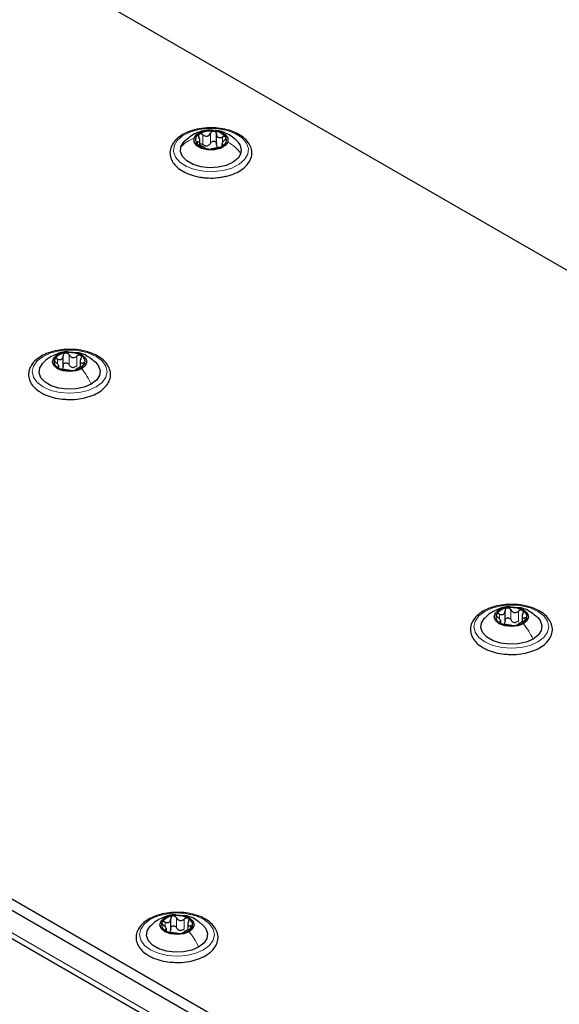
# Paper-space layout 'Blatt4' of a CAD drawing. Header units: millimetres. Extents: x 5 to 418, y 2 to 292.
# Tile 77 of 111: x 124 to 137, y 229 to 253. Entities that reach past the tile are written whole.
import ezdxf

# ---------------------------------------------------------------- set-up
doc = ezdxf.new("R2010")
doc.units = ezdxf.units.MM

psp = doc.layouts.new('Blatt4')

# ---------------------------------------------------------------- linework, layer by layer
at = {"color": 7, "linetype": 'Continuous', "lineweight": 25}
for p, q in [((167.69, 229.324), (109.707, 262.797)), ((90.097, 251.34), (147.844, 218.003)), ((90.097, 251.068), (147.844, 217.731)), ((90.757, 250.006), (147.066, 217.499)), ((128.595, 249.818), (128.595, 249.935)), ((128.99, 249.849), (128.99, 250.087)), ((129.121, 249.846), (129.121, 249.797)), ((125.311, 244.496), (125.311, 244.759)), ((125.208, 244.467), (125.208, 244.535)), ((125.72, 244.655), (125.72, 244.492)), ((135.918, 238.373), (135.918, 238.636)), ((135.814, 238.344), (135.814, 238.412)), ((136.327, 238.532), (136.327, 238.369)), ((127.892, 230.977), (127.892, 231.241)), ((127.789, 230.949), (127.789, 231.017)), ((128.301, 231.137), (128.301, 230.974))]:
    psp.add_line(p, q, dxfattribs=at)
at = {"color": 7, "linetype": 'Continuous', "lineweight": 18}
for p, q in [((147.019, 217.663), (90.804, 250.115)), ((128.667, 249.829), (128.667, 250.067)), ((128.847, 249.865), (128.847, 250.103)), ((129.134, 249.881), (129.134, 250.014)), ((128.534, 249.839), (128.534, 249.895)), ((129.145, 249.8), (129.145, 249.827)), ((125.452, 244.544), (125.452, 244.783)), ((125.637, 244.516), (125.637, 244.754)), ((125.176, 244.566), (125.176, 244.683)), ((125.188, 244.473), (125.188, 244.495)), ((125.789, 244.526), (125.789, 244.588)), ((135.783, 238.443), (135.783, 238.56)), ((136.059, 238.421), (136.059, 238.659)), ((136.243, 238.393), (136.243, 238.631)), ((135.795, 238.35), (135.795, 238.372)), ((136.396, 238.403), (136.396, 238.465)), ((128.033, 231.026), (128.033, 231.264)), ((128.218, 230.998), (128.218, 231.236)), ((127.757, 231.047), (127.757, 231.164)), ((128.37, 231.008), (128.37, 231.07)), ((127.769, 230.954), (127.769, 230.977))]:
    psp.add_line(p, q, dxfattribs=at)
at = {"color": 7, "linetype": 'Continuous', "lineweight": 18, "flags": 128}
for points in [[(127.975, 249.799), (128.049, 249.928), (128.179, 250.041), (128.355, 250.131), (128.565, 250.191), (128.795, 250.218), (129.03, 250.21), (129.253, 250.167), (129.449, 250.092), (129.604, 249.991), (129.709, 249.869), (129.756, 249.736), (129.742, 249.601), (129.667, 249.472), (129.537, 249.359), (129.361, 249.269), (129.151, 249.209), (128.921, 249.182), (128.686, 249.19), (128.464, 249.233), (128.268, 249.308), (128.112, 249.41), (128.007, 249.531), (127.96, 249.664), (127.975, 249.799)], [(124.828, 244.747), (125.014, 244.83), (125.231, 244.882), (125.464, 244.899), (125.697, 244.882), (125.914, 244.83), (126.1, 244.747), (126.243, 244.64), (126.333, 244.514), (126.364, 244.38), (126.333, 244.245), (126.243, 244.12), (126.1, 244.012), (125.914, 243.93), (125.697, 243.878), (125.464, 243.86), (125.231, 243.878), (125.014, 243.93), (124.828, 244.012), (124.685, 244.12), (124.595, 244.245), (124.564, 244.38), (124.595, 244.514), (124.685, 244.64), (124.828, 244.747)], [(135.434, 238.624), (135.621, 238.707), (135.838, 238.759), (136.071, 238.776), (136.304, 238.759), (136.521, 238.707), (136.707, 238.624), (136.85, 238.517), (136.94, 238.391), (136.971, 238.257), (136.94, 238.122), (136.85, 237.997), (136.707, 237.889), (136.521, 237.807), (136.304, 237.755), (136.071, 237.737), (135.838, 237.755), (135.621, 237.807), (135.434, 237.889), (135.291, 237.997), (135.201, 238.122), (135.171, 238.257), (135.201, 238.391), (135.291, 238.517), (135.434, 238.624)], [(127.409, 231.229), (127.595, 231.311), (127.812, 231.363), (128.045, 231.381), (128.278, 231.363), (128.495, 231.311), (128.681, 231.229), (128.824, 231.121), (128.914, 230.996), (128.945, 230.861), (128.914, 230.727), (128.824, 230.602), (128.681, 230.494), (128.495, 230.412), (128.278, 230.36), (128.045, 230.342), (127.812, 230.36), (127.595, 230.412), (127.409, 230.494), (127.266, 230.602), (127.176, 230.727), (127.145, 230.861), (127.176, 230.996), (127.266, 231.121), (127.409, 231.229)]]:
    psp.add_lwpolyline(points, dxfattribs=at)
at = {"color": 7, "linetype": 'Continuous', "lineweight": 25, "flags": 128}
for points in [[(128.453, 249.984), (128.514, 250.07), (128.627, 250.136), (128.776, 250.172), (128.937, 250.172), (129.086, 250.137), (129.2, 250.071), (129.262, 249.986), (129.263, 249.893)], [(128.138, 249.781), (128.207, 249.895), (128.218, 249.907)], [(129.263, 249.893), (129.202, 249.807), (129.089, 249.741), (128.94, 249.705), (128.779, 249.705), (128.63, 249.74), (128.516, 249.805), (128.454, 249.891), (128.453, 249.984)], [(129.578, 249.619), (129.509, 249.505), (129.388, 249.407), (129.224, 249.333), (129.03, 249.289), (128.822, 249.277), (128.617, 249.3), (128.432, 249.356), (128.281, 249.439), (128.177, 249.543), (128.128, 249.661), (128.138, 249.781)], [(125.756, 244.45), (125.622, 244.398), (125.464, 244.38), (125.306, 244.398), (125.172, 244.45), (125.083, 244.527), (125.052, 244.618), (125.083, 244.709), (125.172, 244.786)], [(125.172, 244.786), (125.306, 244.838), (125.464, 244.856), (125.622, 244.838), (125.756, 244.786), (125.845, 244.709), (125.877, 244.618), (125.845, 244.527), (125.756, 244.45)], [(125.983, 244.081), (125.815, 244.008), (125.62, 243.966), (125.412, 243.958), (125.208, 243.983), (125.025, 244.041), (124.877, 244.126), (124.777, 244.232), (124.733, 244.35), (124.747, 244.47), (124.82, 244.583), (124.825, 244.588)], [(126.094, 244.597), (126.151, 244.528), (126.195, 244.41), (126.181, 244.29), (126.108, 244.177), (125.983, 244.081)], [(136.362, 238.327), (136.228, 238.275), (136.071, 238.257), (135.913, 238.275), (135.779, 238.327), (135.69, 238.404), (135.658, 238.495), (135.69, 238.586), (135.779, 238.663)], [(135.779, 238.663), (135.913, 238.715), (136.071, 238.733), (136.228, 238.715), (136.362, 238.663), (136.452, 238.586), (136.483, 238.495), (136.452, 238.404), (136.362, 238.327)], [(136.589, 237.957), (136.422, 237.885), (136.226, 237.843), (136.018, 237.835), (135.814, 237.86), (135.631, 237.918), (135.484, 238.003), (135.384, 238.109), (135.339, 238.227), (135.354, 238.347), (135.427, 238.46), (135.432, 238.465)], [(136.701, 238.473), (136.758, 238.405), (136.802, 238.287), (136.787, 238.167), (136.714, 238.054), (136.589, 237.957)], [(128.337, 230.931), (128.203, 230.88), (128.045, 230.862), (127.887, 230.88), (127.753, 230.931), (127.664, 231.009), (127.632, 231.1), (127.664, 231.191), (127.753, 231.268)], [(127.753, 231.268), (127.887, 231.32), (128.045, 231.338), (128.203, 231.32), (128.337, 231.268), (128.426, 231.191), (128.457, 231.1), (128.426, 231.009), (128.337, 230.931)], [(128.563, 230.562), (128.396, 230.49), (128.201, 230.448), (127.993, 230.439), (127.789, 230.465), (127.605, 230.523), (127.458, 230.608), (127.358, 230.714), (127.313, 230.831), (127.328, 230.951), (127.401, 231.064), (127.406, 231.069)], [(128.675, 231.078), (128.732, 231.009), (128.776, 230.892), (128.762, 230.772), (128.689, 230.659), (128.563, 230.562)]]:
    psp.add_lwpolyline(points, dxfattribs=at)
at = {"color": 7, "linetype": 'Continuous', "lineweight": 25}
for centre, radius, start, end in [((128.854, 249.603), 0.553, 82.1509, 120.3285), ((128.918, 249.775), 0.376, 38.475, 88.2201), ((128.641, 249.94), 0.155, 115.0246, 207.7429), ((129.076, 249.937), 0.155, 295.0246, 27.7429), ((129.304, 249.698), 0.285, 343.8797, 47.8071), ((128.798, 250.102), 0.376, 218.475, 268.2201), ((128.73, 249.998), 0.202, 274.1093, 288.3701), ((128.862, 250.273), 0.553, 262.1509, 300.3285), ((129.097, 249.891), 0.136, 234.053, 252.6422), ((125.387, 244.485), 0.342, 93.4335, 146.5611), ((125.465, 244.26), 0.576, 62.6428, 99.7711), ((125.671, 244.617), 0.165, 340.539, 69.2579), ((125.257, 244.619), 0.165, 160.539, 249.2579), ((125.567, 244.691), 0.211, 254.2708, 268.1431), ((125.541, 244.751), 0.342, 273.4335, 326.5611), ((125.463, 244.976), 0.576, 242.6428, 279.7711), ((135.994, 238.362), 0.342, 93.4335, 146.5611), ((136.071, 238.137), 0.576, 62.6428, 99.7711), ((136.277, 238.494), 0.165, 340.539, 69.2579), ((135.864, 238.496), 0.165, 160.539, 249.2579), ((136.07, 238.853), 0.576, 242.6428, 279.7711), ((136.173, 238.568), 0.211, 254.2708, 268.1431), ((136.147, 238.628), 0.342, 273.4335, 326.5611), ((127.968, 230.967), 0.342, 93.4335, 146.5611), ((128.046, 230.741), 0.576, 62.6428, 99.7711), ((128.252, 231.099), 0.165, 340.539, 69.2579), ((127.838, 231.101), 0.165, 160.539, 249.2579), ((128.122, 231.232), 0.342, 273.4335, 326.5611), ((128.044, 231.458), 0.576, 242.6428, 279.7711), ((128.148, 231.173), 0.211, 254.2708, 268.1431)]:
    psp.add_arc(centre, radius, start, end, dxfattribs=at)
for points, knots in [([(128.693, 250.223), (128.652, 250.219), (128.536, 250.209), (128.358, 250.158), (128.172, 250.075), (128.023, 249.965), (127.918, 249.833), (127.869, 249.686), (127.877, 249.538), (127.938, 249.402), (128.044, 249.281), (128.193, 249.178), (128.379, 249.098), (128.547, 249.056), (128.649, 249.043), (128.677, 249.039)], [0, 0, 0, 0, 0.046197, 0.131468, 0.217216, 0.303637, 0.390245, 0.474743, 0.555353, 0.634272, 0.714512, 0.797836, 0.882924, 0.96816, 1, 1, 1, 1]), ([(128.925, 250.171), (128.891, 250.175), (128.791, 250.187), (128.647, 250.159), (128.432, 250.087), (128.306, 249.98), (128.215, 249.903)], [0, 0, 0, 0, 0.1305495, 0.383651, 0.554972, 1, 1, 1, 1]), ([(129.148, 249.059), (129.179, 249.064), (129.285, 249.081), (129.445, 249.14), (129.616, 249.235), (129.746, 249.356), (129.827, 249.496), (129.851, 249.646), (129.817, 249.789), (129.736, 249.919), (129.61, 250.032), (129.444, 250.125), (129.244, 250.194), (129.024, 250.231), (128.835, 250.241), (128.727, 250.227), (128.693, 250.223)], [0, 0, 0, 0, 0.033396, 0.112384, 0.191915, 0.272046, 0.351557, 0.428047, 0.501472, 0.574547, 0.650014, 0.727985, 0.806825, 0.88553, 0.964096, 1, 1, 1, 1]), ([(128.93, 250.151), (128.921, 250.151), (128.903, 250.151), (128.879, 250.141), (128.859, 250.124), (128.851, 250.11), (128.847, 250.103)], [0, 0, 0, 0, 0.249991, 0.499611, 0.749127, 1, 1, 1, 1]), ([(128.99, 250.087), (128.989, 250.094), (128.987, 250.11), (128.975, 250.13), (128.955, 250.145), (128.938, 250.149), (128.93, 250.151)], [0, 0, 0, 0, 0.249852, 0.499902, 0.750115, 1, 1, 1, 1]), ([(129.497, 249.908), (129.442, 249.957), (129.35, 250.04), (129.191, 250.119), (129.067, 250.163), (128.987, 250.167), (128.959, 250.168)], [0, 0, 0, 0, 0.358865, 0.605377, 0.864614, 1, 1, 1, 1]), ([(128.534, 249.895), (128.548, 249.895), (128.568, 249.894), (128.585, 249.904), (128.594, 249.918), (128.596, 249.936), (128.592, 249.965), (128.579, 249.988), (128.571, 250.003)], [0, 0, 0, 0, 0.249168, 0.374303, 0.498903, 0.623987, 0.749746, 1, 1, 1, 1]), ([(128.575, 250.08), (128.57, 250.076), (128.56, 250.067), (128.555, 250.047), (128.559, 250.025), (128.567, 250.011), (128.571, 250.003)], [0, 0, 0, 0, 0.250033, 0.499632, 0.749228, 1, 1, 1, 1]), ([(128.667, 250.067), (128.659, 250.072), (128.645, 250.082), (128.62, 250.089), (128.594, 250.09), (128.582, 250.083), (128.575, 250.08)], [0, 0, 0, 0, 0.249815, 0.499908, 0.75012, 1, 1, 1, 1]), ([(128.667, 250.067), (128.682, 250.057), (128.706, 250.041), (128.743, 250.034), (128.77, 250.035), (128.796, 250.044), (128.826, 250.065), (128.838, 250.088), (128.847, 250.103)], [0, 0, 0, 0, 0.249199, 0.374336, 0.49893, 0.624007, 0.749759, 1, 1, 1, 1]), ([(128.847, 249.865), (128.851, 249.872), (128.859, 249.886), (128.879, 249.903), (128.903, 249.912), (128.93, 249.914), (128.955, 249.907), (128.974, 249.892), (128.987, 249.872), (128.989, 249.856), (128.99, 249.849)], [0, 0, 0, 0, 0.125222, 0.249483, 0.374326, 0.499063, 0.623896, 0.749388, 0.874441, 1, 1, 1, 1]), ([(128.99, 250.087), (128.993, 250.07), (128.996, 250.046), (129.015, 250.02), (129.034, 250.005), (129.058, 249.998), (129.092, 249.998), (129.117, 250.008), (129.134, 250.014)], [0, 0, 0, 0, 0.249201, 0.374338, 0.498932, 0.624008, 0.74976, 1, 1, 1, 1]), ([(129.182, 249.935), (129.169, 249.922), (129.148, 249.903), (129.131, 249.876), (129.122, 249.859), (129.12, 249.844), (129.124, 249.831), (129.137, 249.828), (129.145, 249.827)], [0, 0, 0, 0, 0.249168, 0.374303, 0.498903, 0.623987, 0.749746, 1, 1, 1, 1]), ([(129.213, 250.009), (129.209, 250.013), (129.202, 250.022), (129.181, 250.026), (129.158, 250.024), (129.142, 250.018), (129.134, 250.014)], [0, 0, 0, 0, 0.249857, 0.499466, 0.749011, 1, 1, 1, 1]), ([(129.182, 249.935), (129.188, 249.941), (129.201, 249.953), (129.213, 249.973), (129.219, 249.993), (129.215, 250.003), (129.213, 250.009)], [0, 0, 0, 0, 0.249807, 0.500055, 0.750309, 1, 1, 1, 1]), ([(128.534, 249.895), (128.528, 249.896), (128.516, 249.896), (128.503, 249.891), (128.498, 249.882), (128.502, 249.872), (128.504, 249.868)], [0, 0, 0, 0, 0.249807, 0.500055, 0.750309, 1, 1, 1, 1]), ([(128.504, 249.868), (128.507, 249.863), (128.515, 249.853), (128.535, 249.838), (128.558, 249.825), (128.574, 249.819), (128.582, 249.816)], [0, 0, 0, 0, 0.2498571, 0.4994664, 0.7490114, 1, 1, 1, 1]), ([(128.726, 249.743), (128.723, 249.746), (128.72, 249.751), (128.701, 249.761), (128.682, 249.771), (128.658, 249.782), (128.625, 249.798), (128.599, 249.809), (128.582, 249.816)], [0, 0, 0, 0, 0.249201, 0.374338, 0.498932, 0.624008, 0.74976, 1, 1, 1, 1]), ([(128.595, 249.85), (128.603, 249.85), (128.619, 249.851), (128.645, 249.844), (128.659, 249.834), (128.667, 249.829)], [0, 0, 0, 0, 0.332232, 0.665439, 1, 1, 1, 1]), ([(128.745, 249.796), (128.731, 249.799), (128.702, 249.804), (128.679, 249.82), (128.667, 249.829)], [0, 0, 0, 0, 0.498457, 1, 1, 1, 1]), ([(128.726, 249.743), (128.727, 249.742), (128.729, 249.739), (128.742, 249.734), (128.761, 249.729), (128.778, 249.727), (128.787, 249.726)], [0, 0, 0, 0, 0.2498519, 0.4999015, 0.7501147, 1, 1, 1, 1]), ([(128.787, 249.726), (128.795, 249.725), (128.813, 249.723), (128.838, 249.723), (128.858, 249.725), (128.865, 249.726), (128.869, 249.727)], [0, 0, 0, 0, 0.2499907, 0.4996106, 0.7491271, 1, 1, 1, 1]), ([(128.847, 249.865), (128.841, 249.853), (128.829, 249.829), (128.805, 249.814), (128.794, 249.806)], [0, 0, 0, 0, 0.501552, 1, 1, 1, 1]), ([(129.05, 249.763), (129.034, 249.76), (129.01, 249.755), (128.973, 249.747), (128.946, 249.741), (128.92, 249.736), (128.891, 249.732), (128.878, 249.729), (128.869, 249.727)], [0, 0, 0, 0, 0.249199, 0.374336, 0.49893, 0.624007, 0.749759, 1, 1, 1, 1]), ([(129.017, 249.781), (129.01, 249.791), (128.995, 249.81), (128.992, 249.836), (128.99, 249.849)], [0, 0, 0, 0, 0.498457, 1, 1, 1, 1]), ([(129.05, 249.763), (129.057, 249.764), (129.072, 249.767), (129.097, 249.775), (129.122, 249.785), (129.135, 249.792), (129.141, 249.796)], [0, 0, 0, 0, 0.249815, 0.499908, 0.75012, 1, 1, 1, 1]), ([(129.141, 249.796), (129.146, 249.8), (129.156, 249.808), (129.161, 249.817), (129.158, 249.824), (129.149, 249.826), (129.145, 249.827)], [0, 0, 0, 0, 0.250033, 0.499632, 0.749228, 1, 1, 1, 1]), ([(128.677, 249.039), (128.716, 249.036), (128.831, 249.026), (128.993, 249.029), (129.107, 249.051), (129.148, 249.059)], [0, 0, 0, 0, 0.250566, 0.725689, 1, 1, 1, 1]), ([(125.48, 244.913), (125.413, 244.912), (125.27, 244.91), (125.06, 244.868), (124.862, 244.798), (124.694, 244.699), (124.567, 244.577), (124.491, 244.435), (124.472, 244.286), (124.51, 244.143), (124.595, 244.015), (124.695, 243.927), (124.767, 243.884), (124.786, 243.872)], [0, 0, 0, 0, 0.0866794, 0.1860201, 0.2857737, 0.3862316, 0.4874251, 0.5875941, 0.6837558, 0.7762888, 0.8686662, 0.9642393, 1, 1, 1, 1]), ([(125.025, 244.743), (124.991, 244.722), (124.919, 244.677), (124.856, 244.617), (124.823, 244.586)], [0, 0, 0, 0, 0.473586, 1, 1, 1, 1]), ([(125.431, 244.854), (125.418, 244.855), (125.343, 244.864), (125.213, 244.83), (125.109, 244.781), (125.059, 244.758)], [0, 0, 0, 0, 0.101836, 0.574859, 1, 1, 1, 1]), ([(125.176, 244.683), (125.193, 244.677), (125.219, 244.668), (125.251, 244.67), (125.274, 244.678), (125.291, 244.693), (125.308, 244.719), (125.31, 244.744), (125.311, 244.761)], [0, 0, 0, 0, 0.2491679, 0.3743031, 0.4989033, 0.6239875, 0.7497462, 1, 1, 1, 1]), ([(125.367, 244.827), (125.359, 244.825), (125.342, 244.821), (125.324, 244.804), (125.313, 244.784), (125.312, 244.769), (125.311, 244.761)], [0, 0, 0, 0, 0.250033, 0.4996315, 0.7492277, 1, 1, 1, 1]), ([(125.452, 244.783), (125.448, 244.79), (125.439, 244.804), (125.418, 244.819), (125.393, 244.829), (125.376, 244.828), (125.367, 244.827)], [0, 0, 0, 0, 0.249815, 0.499908, 0.75012, 1, 1, 1, 1]), ([(125.389, 243.714), (125.433, 243.712), (125.553, 243.705), (125.749, 243.729), (125.96, 243.783), (126.146, 243.867), (126.297, 243.976), (126.402, 244.108), (126.453, 244.255), (126.445, 244.403), (126.386, 244.54), (126.28, 244.661), (126.133, 244.764), (125.947, 244.845), (125.735, 244.895), (125.574, 244.918), (125.489, 244.913), (125.48, 244.913)], [0, 0, 0, 0, 0.043178, 0.116961, 0.19094, 0.26533, 0.340301, 0.415461, 0.48884, 0.558844, 0.627333, 0.696902, 0.76915, 0.842962, 0.916921, 0.990714, 1, 1, 1, 1]), ([(125.452, 244.783), (125.462, 244.768), (125.476, 244.745), (125.507, 244.726), (125.533, 244.718), (125.561, 244.718), (125.598, 244.726), (125.621, 244.743), (125.637, 244.754)], [0, 0, 0, 0, 0.249199, 0.374336, 0.49893, 0.624007, 0.749759, 1, 1, 1, 1]), ([(126.099, 244.592), (126.03, 244.649), (125.909, 244.75), (125.743, 244.828), (125.655, 244.834), (125.633, 244.835)], [0, 0, 0, 0, 0.507466, 0.877443, 1, 1, 1, 1]), ([(125.729, 244.771), (125.722, 244.774), (125.709, 244.78), (125.683, 244.778), (125.658, 244.77), (125.644, 244.759), (125.637, 244.754)], [0, 0, 0, 0, 0.249991, 0.499611, 0.749127, 1, 1, 1, 1]), ([(125.74, 244.694), (125.744, 244.702), (125.751, 244.716), (125.752, 244.738), (125.746, 244.758), (125.735, 244.767), (125.729, 244.771)], [0, 0, 0, 0, 0.249852, 0.499902, 0.750115, 1, 1, 1, 1]), ([(125.102, 244.674), (125.1, 244.669), (125.098, 244.658), (125.105, 244.638), (125.119, 244.619), (125.132, 244.607), (125.139, 244.601)], [0, 0, 0, 0, 0.2498571, 0.4994664, 0.7490114, 1, 1, 1, 1]), ([(125.176, 244.683), (125.169, 244.686), (125.153, 244.692), (125.13, 244.693), (125.111, 244.687), (125.105, 244.678), (125.102, 244.674)], [0, 0, 0, 0, 0.249807, 0.500055, 0.750309, 1, 1, 1, 1]), ([(125.188, 244.495), (125.195, 244.497), (125.207, 244.5), (125.208, 244.514), (125.204, 244.528), (125.194, 244.545), (125.174, 244.571), (125.153, 244.589), (125.139, 244.601)], [0, 0, 0, 0, 0.249201, 0.374338, 0.498932, 0.624008, 0.74976, 1, 1, 1, 1]), ([(125.188, 244.495), (125.185, 244.494), (125.177, 244.492), (125.176, 244.485), (125.182, 244.476), (125.193, 244.469), (125.199, 244.465)], [0, 0, 0, 0, 0.249852, 0.499902, 0.750115, 1, 1, 1, 1]), ([(125.311, 244.523), (125.311, 244.51), (125.31, 244.484), (125.296, 244.464), (125.29, 244.454)], [0, 0, 0, 0, 0.50155, 1, 1, 1, 1]), ([(125.311, 244.523), (125.312, 244.53), (125.313, 244.546), (125.324, 244.566), (125.342, 244.582), (125.366, 244.59), (125.393, 244.59), (125.418, 244.581), (125.439, 244.565), (125.448, 244.551), (125.452, 244.544)], [0, 0, 0, 0, 0.125193, 0.249438, 0.374279, 0.499024, 0.623869, 0.749369, 0.87443, 1, 1, 1, 1]), ([(125.509, 244.488), (125.497, 244.495), (125.473, 244.509), (125.459, 244.533), (125.452, 244.544)], [0, 0, 0, 0, 0.498457, 1, 1, 1, 1]), ([(125.637, 244.516), (125.625, 244.507), (125.602, 244.489), (125.574, 244.483), (125.56, 244.48)], [0, 0, 0, 0, 0.501552, 1, 1, 1, 1]), ([(125.752, 244.507), (125.735, 244.499), (125.709, 244.488), (125.677, 244.47), (125.654, 244.458), (125.637, 244.448), (125.62, 244.436), (125.618, 244.432), (125.617, 244.429)], [0, 0, 0, 0, 0.249168, 0.374303, 0.498903, 0.623987, 0.749746, 1, 1, 1, 1]), ([(125.74, 244.694), (125.733, 244.679), (125.721, 244.655), (125.72, 244.627), (125.724, 244.608), (125.734, 244.595), (125.754, 244.585), (125.775, 244.587), (125.789, 244.588)], [0, 0, 0, 0, 0.249201, 0.374338, 0.498932, 0.624008, 0.74976, 1, 1, 1, 1]), ([(125.752, 244.507), (125.759, 244.51), (125.775, 244.517), (125.798, 244.531), (125.817, 244.547), (125.823, 244.557), (125.826, 244.562)], [0, 0, 0, 0, 0.249807, 0.500055, 0.750309, 1, 1, 1, 1]), ([(125.826, 244.562), (125.828, 244.567), (125.83, 244.576), (125.823, 244.585), (125.809, 244.59), (125.796, 244.589), (125.789, 244.588)], [0, 0, 0, 0, 0.249857, 0.499466, 0.749011, 1, 1, 1, 1]), ([(125.199, 244.465), (125.206, 244.461), (125.219, 244.454), (125.245, 244.445), (125.27, 244.439), (125.284, 244.437), (125.291, 244.435)], [0, 0, 0, 0, 0.249991, 0.499611, 0.749127, 1, 1, 1, 1]), ([(125.476, 244.407), (125.466, 244.408), (125.452, 244.41), (125.421, 244.414), (125.395, 244.418), (125.367, 244.422), (125.33, 244.429), (125.307, 244.433), (125.291, 244.435)], [0, 0, 0, 0, 0.249199, 0.374336, 0.49893, 0.624007, 0.749759, 1, 1, 1, 1]), ([(125.476, 244.407), (125.48, 244.406), (125.489, 244.405), (125.51, 244.404), (125.535, 244.405), (125.552, 244.408), (125.561, 244.409)], [0, 0, 0, 0, 0.249815, 0.499908, 0.75012, 1, 1, 1, 1]), ([(125.561, 244.409), (125.569, 244.41), (125.586, 244.413), (125.604, 244.419), (125.615, 244.425), (125.616, 244.427), (125.617, 244.429)], [0, 0, 0, 0, 0.250033, 0.499632, 0.749228, 1, 1, 1, 1]), ([(124.786, 243.872), (124.816, 243.856), (124.904, 243.809), (125.074, 243.753), (125.25, 243.717), (125.358, 243.715), (125.389, 243.714)], [0, 0, 0, 0, 0.180167, 0.52014, 0.85956, 1, 1, 1, 1]), ([(136.086, 238.79), (136.02, 238.789), (135.877, 238.787), (135.667, 238.745), (135.468, 238.675), (135.3, 238.576), (135.174, 238.454), (135.097, 238.312), (135.079, 238.163), (135.116, 238.02), (135.202, 237.892), (135.302, 237.804), (135.373, 237.761), (135.393, 237.749)], [0, 0, 0, 0, 0.086679, 0.18602, 0.285774, 0.386232, 0.487425, 0.587594, 0.683756, 0.776289, 0.868666, 0.964239, 1, 1, 1, 1]), ([(135.632, 238.62), (135.598, 238.599), (135.525, 238.554), (135.463, 238.494), (135.43, 238.463)], [0, 0, 0, 0, 0.473586, 1, 1, 1, 1]), ([(136.038, 238.731), (136.024, 238.732), (135.95, 238.741), (135.82, 238.707), (135.715, 238.658), (135.665, 238.635)], [0, 0, 0, 0, 0.101836, 0.574859, 1, 1, 1, 1]), ([(135.783, 238.56), (135.775, 238.563), (135.759, 238.569), (135.737, 238.569), (135.718, 238.564), (135.712, 238.555), (135.708, 238.551)], [0, 0, 0, 0, 0.249807, 0.500055, 0.750309, 1, 1, 1, 1]), ([(135.783, 238.56), (135.8, 238.554), (135.825, 238.545), (135.858, 238.547), (135.88, 238.554), (135.898, 238.569), (135.915, 238.596), (135.917, 238.621), (135.918, 238.638)], [0, 0, 0, 0, 0.2491679, 0.3743031, 0.4989033, 0.6239875, 0.7497462, 1, 1, 1, 1]), ([(135.974, 238.704), (135.965, 238.702), (135.949, 238.698), (135.931, 238.681), (135.919, 238.661), (135.918, 238.645), (135.918, 238.638)], [0, 0, 0, 0, 0.250033, 0.4996315, 0.7492277, 1, 1, 1, 1]), ([(136.059, 238.659), (136.055, 238.666), (136.046, 238.68), (136.025, 238.696), (136, 238.705), (135.982, 238.705), (135.974, 238.704)], [0, 0, 0, 0, 0.249815, 0.499908, 0.75012, 1, 1, 1, 1]), ([(135.996, 237.591), (136.04, 237.589), (136.16, 237.582), (136.355, 237.606), (136.567, 237.66), (136.753, 237.744), (136.903, 237.853), (137.009, 237.985), (137.059, 238.132), (137.052, 238.28), (136.992, 238.417), (136.887, 238.538), (136.739, 238.641), (136.554, 238.722), (136.342, 238.772), (136.181, 238.795), (136.096, 238.79), (136.086, 238.79)], [0, 0, 0, 0, 0.043178, 0.116961, 0.19094, 0.26533, 0.340301, 0.415461, 0.48884, 0.558844, 0.627333, 0.696902, 0.76915, 0.842962, 0.916921, 0.990714, 1, 1, 1, 1]), ([(136.059, 238.659), (136.069, 238.645), (136.083, 238.622), (136.114, 238.603), (136.14, 238.595), (136.168, 238.595), (136.205, 238.603), (136.228, 238.62), (136.243, 238.631)], [0, 0, 0, 0, 0.249199, 0.374336, 0.49893, 0.624007, 0.749759, 1, 1, 1, 1]), ([(136.706, 238.468), (136.636, 238.526), (136.516, 238.626), (136.35, 238.705), (136.262, 238.71), (136.24, 238.712)], [0, 0, 0, 0, 0.507466, 0.877443, 1, 1, 1, 1]), ([(136.336, 238.648), (136.329, 238.651), (136.315, 238.657), (136.29, 238.655), (136.265, 238.647), (136.25, 238.636), (136.243, 238.631)], [0, 0, 0, 0, 0.249991, 0.499611, 0.749127, 1, 1, 1, 1]), ([(136.347, 238.571), (136.339, 238.556), (136.328, 238.532), (136.326, 238.503), (136.33, 238.485), (136.341, 238.472), (136.361, 238.462), (136.382, 238.464), (136.396, 238.465)], [0, 0, 0, 0, 0.249201, 0.374338, 0.498932, 0.624008, 0.74976, 1, 1, 1, 1]), ([(136.347, 238.571), (136.35, 238.579), (136.357, 238.593), (136.359, 238.615), (136.353, 238.635), (136.341, 238.644), (136.336, 238.648)], [0, 0, 0, 0, 0.249852, 0.499902, 0.750115, 1, 1, 1, 1]), ([(135.708, 238.551), (135.707, 238.546), (135.704, 238.535), (135.712, 238.515), (135.725, 238.496), (135.739, 238.484), (135.745, 238.478)], [0, 0, 0, 0, 0.2498571, 0.4994664, 0.7490114, 1, 1, 1, 1]), ([(135.795, 238.372), (135.802, 238.374), (135.813, 238.377), (135.815, 238.391), (135.811, 238.404), (135.8, 238.422), (135.781, 238.448), (135.759, 238.466), (135.745, 238.478)], [0, 0, 0, 0, 0.249201, 0.374338, 0.498932, 0.624008, 0.74976, 1, 1, 1, 1]), ([(135.795, 238.372), (135.791, 238.371), (135.784, 238.369), (135.783, 238.362), (135.789, 238.353), (135.8, 238.345), (135.805, 238.342)], [0, 0, 0, 0, 0.249852, 0.499902, 0.750115, 1, 1, 1, 1]), ([(135.805, 238.342), (135.812, 238.338), (135.826, 238.331), (135.852, 238.322), (135.877, 238.316), (135.891, 238.313), (135.898, 238.312)], [0, 0, 0, 0, 0.249991, 0.499611, 0.749127, 1, 1, 1, 1]), ([(135.918, 238.4), (135.917, 238.387), (135.916, 238.361), (135.903, 238.341), (135.896, 238.331)], [0, 0, 0, 0, 0.50155, 1, 1, 1, 1]), ([(135.918, 238.4), (135.918, 238.407), (135.919, 238.423), (135.931, 238.443), (135.949, 238.459), (135.973, 238.467), (136, 238.467), (136.025, 238.458), (136.046, 238.442), (136.055, 238.428), (136.059, 238.421)], [0, 0, 0, 0, 0.125193, 0.249438, 0.374279, 0.499024, 0.623869, 0.749369, 0.87443, 1, 1, 1, 1]), ([(136.116, 238.365), (136.104, 238.372), (136.08, 238.386), (136.066, 238.41), (136.059, 238.421)], [0, 0, 0, 0, 0.498457, 1, 1, 1, 1]), ([(136.243, 238.393), (136.232, 238.384), (136.209, 238.366), (136.18, 238.36), (136.166, 238.357)], [0, 0, 0, 0, 0.501552, 1, 1, 1, 1]), ([(136.358, 238.384), (136.341, 238.376), (136.316, 238.365), (136.283, 238.347), (136.261, 238.335), (136.243, 238.324), (136.226, 238.313), (136.224, 238.309), (136.223, 238.306)], [0, 0, 0, 0, 0.249168, 0.374303, 0.498903, 0.623987, 0.749746, 1, 1, 1, 1]), ([(136.358, 238.384), (136.366, 238.387), (136.382, 238.394), (136.404, 238.408), (136.423, 238.424), (136.43, 238.434), (136.433, 238.439)], [0, 0, 0, 0, 0.249807, 0.500055, 0.750309, 1, 1, 1, 1]), ([(136.433, 238.439), (136.434, 238.444), (136.437, 238.453), (136.43, 238.462), (136.416, 238.467), (136.403, 238.466), (136.396, 238.465)], [0, 0, 0, 0, 0.249857, 0.499466, 0.749011, 1, 1, 1, 1]), ([(136.082, 238.284), (136.073, 238.285), (136.058, 238.287), (136.027, 238.291), (136.001, 238.295), (135.973, 238.299), (135.936, 238.306), (135.913, 238.31), (135.898, 238.312)], [0, 0, 0, 0, 0.2491995, 0.3743362, 0.4989302, 0.6240074, 0.7497593, 1, 1, 1, 1]), ([(136.082, 238.284), (136.087, 238.283), (136.095, 238.282), (136.116, 238.281), (136.141, 238.282), (136.159, 238.285), (136.168, 238.286)], [0, 0, 0, 0, 0.249815, 0.499908, 0.75012, 1, 1, 1, 1]), ([(136.168, 238.286), (136.176, 238.287), (136.192, 238.29), (136.211, 238.296), (136.222, 238.302), (136.223, 238.304), (136.223, 238.306)], [0, 0, 0, 0, 0.250033, 0.499632, 0.749228, 1, 1, 1, 1]), ([(135.393, 237.749), (135.423, 237.733), (135.511, 237.686), (135.68, 237.63), (135.857, 237.594), (135.964, 237.592), (135.996, 237.591)], [0, 0, 0, 0, 0.180167, 0.52014, 0.85956, 1, 1, 1, 1]), ([(128.061, 231.395), (127.994, 231.394), (127.851, 231.391), (127.641, 231.35), (127.442, 231.279), (127.275, 231.181), (127.148, 231.058), (127.072, 230.917), (127.053, 230.768), (127.091, 230.625), (127.176, 230.497), (127.276, 230.409), (127.347, 230.366), (127.367, 230.354)], [0, 0, 0, 0, 0.086679, 0.18602, 0.285774, 0.386232, 0.487425, 0.587594, 0.683756, 0.776289, 0.868666, 0.964239, 1, 1, 1, 1]), ([(128.012, 231.336), (127.999, 231.337), (127.924, 231.346), (127.794, 231.312), (127.689, 231.263), (127.64, 231.239)], [0, 0, 0, 0, 0.101836, 0.574859, 1, 1, 1, 1]), ([(127.757, 231.164), (127.774, 231.158), (127.8, 231.149), (127.832, 231.151), (127.855, 231.159), (127.872, 231.174), (127.889, 231.201), (127.891, 231.226), (127.892, 231.242)], [0, 0, 0, 0, 0.249168, 0.374303, 0.498903, 0.623987, 0.749746, 1, 1, 1, 1]), ([(127.948, 231.309), (127.94, 231.307), (127.923, 231.302), (127.905, 231.286), (127.894, 231.266), (127.893, 231.25), (127.892, 231.242)], [0, 0, 0, 0, 0.250033, 0.499632, 0.749228, 1, 1, 1, 1]), ([(128.033, 231.264), (128.029, 231.271), (128.02, 231.285), (127.999, 231.301), (127.974, 231.31), (127.957, 231.309), (127.948, 231.309)], [0, 0, 0, 0, 0.249815, 0.499908, 0.75012, 1, 1, 1, 1]), ([(127.97, 230.196), (128.014, 230.194), (128.134, 230.187), (128.33, 230.211), (128.541, 230.265), (128.727, 230.349), (128.878, 230.458), (128.983, 230.59), (129.034, 230.737), (129.026, 230.885), (128.967, 231.021), (128.861, 231.142), (128.714, 231.246), (128.528, 231.327), (128.316, 231.377), (128.155, 231.399), (128.07, 231.395), (128.061, 231.395)], [0, 0, 0, 0, 0.043178, 0.116961, 0.19094, 0.26533, 0.340301, 0.415461, 0.48884, 0.558844, 0.627333, 0.696902, 0.76915, 0.842962, 0.916921, 0.990714, 1, 1, 1, 1]), ([(128.033, 231.264), (128.043, 231.249), (128.057, 231.227), (128.088, 231.208), (128.114, 231.2), (128.142, 231.199), (128.179, 231.208), (128.202, 231.225), (128.218, 231.236)], [0, 0, 0, 0, 0.249199, 0.374336, 0.49893, 0.624007, 0.749759, 1, 1, 1, 1]), ([(128.68, 231.073), (128.611, 231.131), (128.49, 231.231), (128.324, 231.31), (128.236, 231.315), (128.214, 231.317)], [0, 0, 0, 0, 0.5074664, 0.8774431, 1, 1, 1, 1]), ([(128.31, 231.253), (128.303, 231.256), (128.29, 231.261), (128.264, 231.26), (128.239, 231.251), (128.225, 231.241), (128.218, 231.236)], [0, 0, 0, 0, 0.249991, 0.499611, 0.749127, 1, 1, 1, 1]), ([(128.321, 231.176), (128.324, 231.183), (128.332, 231.198), (128.333, 231.22), (128.327, 231.24), (128.316, 231.248), (128.31, 231.253)], [0, 0, 0, 0, 0.249852, 0.499902, 0.750115, 1, 1, 1, 1]), ([(127.606, 231.225), (127.572, 231.204), (127.5, 231.159), (127.437, 231.099), (127.404, 231.067)], [0, 0, 0, 0, 0.473586, 1, 1, 1, 1]), ([(127.683, 231.156), (127.681, 231.15), (127.679, 231.14), (127.686, 231.12), (127.7, 231.1), (127.713, 231.089), (127.72, 231.083)], [0, 0, 0, 0, 0.249857, 0.499466, 0.749011, 1, 1, 1, 1]), ([(127.757, 231.164), (127.749, 231.167), (127.734, 231.173), (127.711, 231.174), (127.692, 231.169), (127.686, 231.16), (127.683, 231.156)], [0, 0, 0, 0, 0.249807, 0.500055, 0.750309, 1, 1, 1, 1]), ([(127.769, 230.977), (127.776, 230.979), (127.788, 230.982), (127.789, 230.995), (127.785, 231.009), (127.775, 231.027), (127.755, 231.052), (127.734, 231.071), (127.72, 231.083)], [0, 0, 0, 0, 0.249201, 0.374338, 0.498932, 0.624008, 0.74976, 1, 1, 1, 1]), ([(127.892, 231.004), (127.892, 230.991), (127.891, 230.966), (127.877, 230.946), (127.871, 230.936)], [0, 0, 0, 0, 0.50155, 1, 1, 1, 1]), ([(127.892, 231.004), (127.893, 231.012), (127.894, 231.027), (127.905, 231.048), (127.923, 231.064), (127.947, 231.072), (127.974, 231.072), (127.999, 231.063), (128.02, 231.047), (128.029, 231.033), (128.033, 231.026)], [0, 0, 0, 0, 0.125193, 0.249438, 0.374279, 0.499024, 0.623869, 0.749369, 0.87443, 1, 1, 1, 1]), ([(128.09, 230.97), (128.078, 230.977), (128.054, 230.991), (128.04, 231.014), (128.033, 231.026)], [0, 0, 0, 0, 0.498457, 1, 1, 1, 1]), ([(128.218, 230.998), (128.206, 230.989), (128.183, 230.971), (128.155, 230.965), (128.141, 230.962)], [0, 0, 0, 0, 0.501552, 1, 1, 1, 1]), ([(128.321, 231.176), (128.314, 231.16), (128.302, 231.137), (128.301, 231.108), (128.305, 231.09), (128.315, 231.077), (128.335, 231.067), (128.356, 231.068), (128.37, 231.07)], [0, 0, 0, 0, 0.249201, 0.3743378, 0.4989316, 0.6240084, 0.74976, 1, 1, 1, 1]), ([(128.333, 230.988), (128.34, 230.992), (128.356, 230.999), (128.379, 231.013), (128.398, 231.028), (128.404, 231.039), (128.407, 231.044)], [0, 0, 0, 0, 0.249807, 0.500055, 0.750309, 1, 1, 1, 1]), ([(128.407, 231.044), (128.409, 231.048), (128.411, 231.058), (128.404, 231.067), (128.39, 231.072), (128.377, 231.07), (128.37, 231.07)], [0, 0, 0, 0, 0.249857, 0.499466, 0.749011, 1, 1, 1, 1]), ([(127.769, 230.977), (127.765, 230.976), (127.758, 230.974), (127.757, 230.967), (127.763, 230.957), (127.774, 230.95), (127.78, 230.947)], [0, 0, 0, 0, 0.249852, 0.499902, 0.750115, 1, 1, 1, 1]), ([(127.78, 230.947), (127.787, 230.943), (127.8, 230.936), (127.826, 230.927), (127.851, 230.92), (127.865, 230.918), (127.872, 230.917)], [0, 0, 0, 0, 0.249991, 0.499611, 0.749127, 1, 1, 1, 1]), ([(128.057, 230.889), (128.047, 230.89), (128.033, 230.892), (128.002, 230.896), (127.976, 230.899), (127.948, 230.904), (127.911, 230.911), (127.888, 230.915), (127.872, 230.917)], [0, 0, 0, 0, 0.249199, 0.374336, 0.49893, 0.624007, 0.749759, 1, 1, 1, 1]), ([(128.057, 230.889), (128.061, 230.888), (128.07, 230.887), (128.091, 230.886), (128.116, 230.887), (128.133, 230.889), (128.142, 230.891)], [0, 0, 0, 0, 0.2498147, 0.4999078, 0.7501201, 1, 1, 1, 1]), ([(128.142, 230.891), (128.15, 230.892), (128.167, 230.895), (128.185, 230.901), (128.196, 230.906), (128.197, 230.909), (128.198, 230.91)], [0, 0, 0, 0, 0.250033, 0.499632, 0.749228, 1, 1, 1, 1]), ([(128.333, 230.988), (128.316, 230.981), (128.29, 230.97), (128.257, 230.952), (128.235, 230.94), (128.218, 230.929), (128.201, 230.918), (128.199, 230.913), (128.198, 230.91)], [0, 0, 0, 0, 0.249168, 0.374303, 0.498903, 0.623987, 0.749746, 1, 1, 1, 1]), ([(127.367, 230.354), (127.397, 230.338), (127.485, 230.291), (127.655, 230.235), (127.831, 230.198), (127.939, 230.197), (127.97, 230.196)], [0, 0, 0, 0, 0.180167, 0.52014, 0.85956, 1, 1, 1, 1])]:
    psp.add_open_spline(points, degree=3, knots=knots, dxfattribs=at)
at = {"color": 7, "linetype": 'Continuous', "lineweight": 18}
for points in [[(128.138, 249.781), (128.183, 249.823), (128.271, 249.908), (128.393, 249.958), (128.453, 249.984)], [(129.578, 249.619), (129.534, 249.671), (129.445, 249.776), (129.324, 249.854), (129.263, 249.893)], [(125.983, 244.081), (125.951, 244.146), (125.887, 244.277), (125.799, 244.392), (125.756, 244.45)], [(136.589, 237.957), (136.557, 238.023), (136.493, 238.154), (136.406, 238.269), (136.362, 238.327)], [(128.563, 230.562), (128.532, 230.628), (128.468, 230.759), (128.38, 230.874), (128.337, 230.931)]]:
    psp.add_open_spline(points, degree=3, dxfattribs=at)
for points in [[(125.027, 244.74), (125.034, 244.745), (125.073, 244.777), (125.127, 244.782), (125.172, 244.786)], [(135.634, 238.617), (135.64, 238.622), (135.68, 238.653), (135.734, 238.659), (135.779, 238.663)], [(127.608, 231.222), (127.615, 231.227), (127.654, 231.258), (127.708, 231.264), (127.753, 231.268)]]:
    psp.add_open_spline(points, degree=3, knots=[0, 0, 0, 0, 0.162643, 1, 1, 1, 1], dxfattribs=at)

doc.saveas('drawing.dxf')
